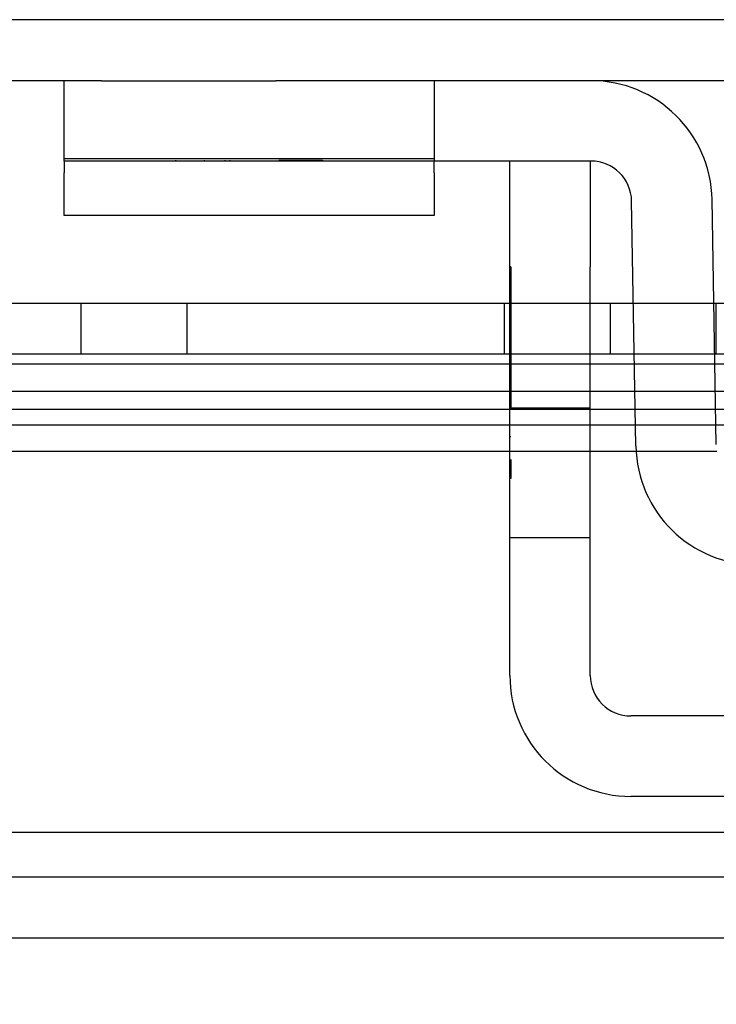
# Model space of a CAD drawing. Header units: inches. Extents: x 1 to 240, y -1 to 159.
# Tile 47 of 77: x 71.647 to 72.469, y 130.086 to 131.249. Entities that reach past the tile are written whole.
import ezdxf
from ezdxf.enums import TextEntityAlignment as Align
from ezdxf.lldxf.tags import DXFTag

# ---------------------------------------------------------------- set-up
doc = ezdxf.new("R2010")
doc.units = ezdxf.units.IN
doc.header["$MEASUREMENT"] = 0
for name, color, linetype in [('COM42667', 7, 'Continuous'), ('COM42780', 7, 'Continuous'), ('COM48601', 7, 'Continuous'), ('COM70220', 7, 'Continuous'), ('COM70726-3', 7, 'Continuous'), ('Default', 7, 'Continuous'), ('PKT99', 7, 'Continuous')]:
    doc.layers.add(name, color=color, linetype=linetype)
doc.styles.add('SEACAD_Times_New_Roman', font='times.ttf')
tags = doc.linetypes.add('HIDDEN2', pattern=[0.1875, 0.125, -0.0625]).pattern_tags.tags
tags[6:7] = [DXFTag(74, 4), DXFTag(75, 0), DXFTag(340, '0'), DXFTag(46, 0.0), DXFTag(50, 0.0), DXFTag(44, 0.0), DXFTag(45, 0.0)]
tags[4:5] = [DXFTag(74, 4), DXFTag(75, 0), DXFTag(340, '0'), DXFTag(46, 0.0), DXFTag(50, 0.0), DXFTag(44, 0.0), DXFTag(45, 0.0)]
doc.dimstyles.new('HAMMOND_(STH_-_240x160)', dxfattribs={"dimtxt": 1, "dimasz": 1.25, "dimexe": 0.5, "dimexo": 0.5, "dimgap": 0.25, "dimtad": 0, "dimtih": 1, "dimtoh": 1, "dimlfac": 0.125, "dimzin": 0, "dimdsep": 46, "dimtxsty": 'SEACAD_Times_New_Roman', "dimblk1": '_SE_FILLED', "dimblk2": '_SE_FILLED', "dimsah": 1, "dimcen": 0.5, "dimadec": 0, "dimazin": 0, "dimtfac": 0.8, "dimtofl": 0, "dimtmove": 0, "dimatfit": 3, "dimfxl": 1, "dimtolj": 1, "dimtzin": 0, "dimarcsym": 0})

# ---------------------------------------------------------------- blocks, each defined once
blk = doc.blocks.new('SE7')
at = {"layer": 'COM42667', "color": 7, "linetype": 'Continuous'}
for p, q in [((72.2255, 130.9571), (72.2255, 131.0821)), ((72.3205, 131.0821), (72.3205, 130.9571)), ((72.2255, 130.4746), (72.2255, 130.9571)), ((72.3205, 130.4746), (72.3205, 130.9571)), ((73.26, 130.4266), (72.3685, 130.4266)), ((73.26, 130.3316), (72.3685, 130.3316))]:
    blk.add_line(p, q, dxfattribs=at)
at = {"layer": 'COM42667', "color": 7, "linetype": 'HIDDEN2'}
for p, q in [((72.2265, 130.9571), (72.2255, 130.9571)), ((72.2265, 130.9571), (72.2265, 130.8973)), ((72.2265, 130.8973), (72.2255, 130.8973)), ((72.2265, 130.8973), (72.2265, 130.869)), ((72.2265, 130.869), (72.2255, 130.869)), ((72.2265, 130.869), (72.2265, 130.7905)), ((72.3205, 130.7901), (72.2255, 130.7901)), ((72.2265, 130.7564), (72.2255, 130.7564)), ((72.2265, 130.7295), (72.2265, 130.7071)), ((72.2265, 130.7071), (72.2255, 130.7071)), ((72.2255, 130.6376), (72.3205, 130.6376))]:
    blk.add_line(p, q, dxfattribs=at)
at = {"layer": 'COM42667', "color": 7, "linetype": 'Continuous'}
for radius in [0.143, 0.048]:
    blk.add_arc((72.3685, 130.4746), radius, 180, 270, dxfattribs=at)
at = {"layer": 'COM42780', "color": 7, "linetype": 'Continuous'}
for p, q in [((71.699, 131.0821), (71.699, 131.1771)), ((71.7432, 131.1771), (71.949, 131.1771)), ((72.3213, 131.1771), (71.949, 131.1771)), ((71.949, 131.0821), (71.699, 131.0821)), ((71.699, 131.0821), (71.699, 131.0681)), ((72.3213, 131.0821), (71.949, 131.0821)), ((72.136, 131.0681), (72.136, 131.0821)), ((71.699, 131.0177), (71.699, 131.0681)), ((72.136, 131.0681), (72.136, 131.0177)), ((72.3743, 130.7456), (72.3693, 131.035)), ((72.4693, 130.7473), (72.4643, 131.0366)), ((72.136, 131.0177), (71.699, 131.0177))]:
    blk.add_line(p, q, dxfattribs=at)
at = {"layer": 'COM42780', "color": 7, "linetype": 'HIDDEN2'}
for p, q in [((72.136, 131.1771), (72.136, 131.0821)), ((72.136, 131.0849), (71.699, 131.0849)), ((71.8308, 131.0831), (71.8308, 131.0821)), ((71.8644, 131.0831), (71.8644, 131.0821)), ((71.8891, 131.0831), (71.8891, 131.0821)), ((71.895, 131.0831), (71.895, 131.0821)), ((71.9526, 131.0831), (72.0042, 131.0831)), ((71.974, 131.0831), (71.974, 131.0821)), ((72.0042, 131.0831), (72.0042, 131.0821))]:
    blk.add_line(p, q, dxfattribs=at)
at = {"layer": 'COM42780', "color": 7, "linetype": 'Continuous'}
for centre, radius, start, end in [((72.3213, 131.0341), 0.143, 1, 90), ((72.3213, 131.0341), 0.048, 1, 90), ((72.5173, 130.7481), 0.143, 181, 270)]:
    blk.add_arc(centre, radius, start, end, dxfattribs=at)
at = {"layer": 'COM48601', "color": 7, "linetype": 'Continuous'}
for p, q in [((72.2255, 130.8421), (59.6647, 130.8421)), ((72.3726, 130.8421), (72.3205, 130.8421)), ((72.6923, 130.8421), (72.4677, 130.8421)), ((59.8444, 130.8105), (72.2255, 130.8105)), ((72.3205, 130.8105), (72.3732, 130.8105)), ((72.4682, 130.8105), (72.6923, 130.8105)), ((59.8444, 130.7396), (72.2255, 130.7396)), ((72.3205, 130.7396), (72.3746, 130.7396))]:
    blk.add_line(p, q, dxfattribs=at)
at = {"layer": 'COM48601', "color": 7, "linetype": 'HIDDEN2'}
for p, q in [((72.3205, 130.8421), (72.2255, 130.8421)), ((72.4677, 130.8421), (72.3726, 130.8421)), ((72.2255, 130.8105), (72.3205, 130.8105)), ((72.3732, 130.8105), (72.4682, 130.8105)), ((85.9018, 130.7701), (59.6647, 130.7701)), ((72.2255, 130.7396), (72.3205, 130.7396)), ((72.3746, 130.7396), (72.4701, 130.7396))]:
    blk.add_line(p, q, dxfattribs=at)
at = {"layer": 'COM70220', "color": 7, "linetype": 'HIDDEN2'}
blk.add_line((86.2833, 130.2891), (59.3453, 130.2891), dxfattribs=at)
at = {"layer": 'COM70726-3', "color": 7, "linetype": 'HIDDEN2'}
for p, q in [((87.6592, 131.2491), (57.9693, 131.2491)), ((86.5275, 130.2361), (59.101, 130.2361)), ((86.5275, 130.1641), (59.101, 130.1641))]:
    blk.add_line(p, q, dxfattribs=at)
at = {"layer": 'COM70726-3', "color": 7, "linetype": 'Continuous'}
for p, q in [((71.7432, 131.1771), (57.9693, 131.1771)), ((73.3073, 131.1771), (72.3213, 131.1771))]:
    blk.add_line(p, q, dxfattribs=at)
at = {"layer": 'PKT99', "color": 7, "linetype": 'HIDDEN2'}
for p, q in [((67.3418, 130.9141), (76.7218, 130.9141)), ((71.7193, 130.8541), (71.7193, 130.9141)), ((71.8443, 130.8541), (71.8443, 130.9141)), ((72.2193, 130.8541), (72.2193, 130.9141)), ((72.3443, 130.8541), (72.3443, 130.9141)), ((72.4693, 130.8541), (72.4693, 130.9141)), ((73.7818, 130.8541), (70.2818, 130.8541)), ((67.4068, 130.7891), (76.6568, 130.7891))]:
    blk.add_line(p, q, dxfattribs=at)
blk = doc.blocks.new('DMBLK2264')
at = {"layer": 'Default', "linetype": 'Continuous'}
for points in [[(60.4574, 126.9976), (60.4574, 127.4142), (59.2074, 127.2059)], [(85.1712, 126.9976), (86.4212, 127.2059), (85.1712, 127.4142)]]:
    blk.add_hatch(color=7, dxfattribs=at).paths.add_polyline_path(points)
at = {"layer": 'Default', "color": 7, "linetype": 'Continuous'}
for p, q in [((59.2074, 129.7741), (59.2074, 126.7059)), ((86.4212, 129.7741), (86.4212, 126.7059)), ((59.2074, 127.2059), (69.2178, 127.2059)), ((76.4107, 127.2059), (86.4212, 127.2059))]:
    blk.add_line(p, q, dxfattribs=at)
at = {"layer": 'Default', "color": 7, "linetype": 'Continuous', "style": 'SEACAD_Times_New_Roman'}
for s, p in [('27.21', (71.1081, 127.7059)), ('DOOR', (70.7171, 126.2059)), ('OPENING', (69.5678, 124.7059))]:
    blk.add_text(s, height=1, dxfattribs=at).set_placement(p, align=Align.TOP_LEFT)
blk = doc.blocks.new('_SE_FILLED')
at = {"color": 0}
blk.add_line((0, 0), (-1, 0), dxfattribs=at)
blk.add_solid([(0, 0), (-1, -0.1665), (-1, 0.1665), (0, 0)], dxfattribs=at)

msp = doc.modelspace()

# ---------------------------------------------------------------- block references
at = {"layer": 'Default'}
msp.add_blockref('SE7', (0, 0), dxfattribs=at)

# ---------------------------------------------------------------- dimensions: what is measured, and where the dimension line sits
at = {"layer": 'Default', "color": 7, "linetype": 'Continuous'}
dim = msp.add_linear_dim(base=(59.2074, 127.2059), p1=(59.2074, 131.1411), p2=(86.4212, 131.1411), angle=0, text='\\A1;<>\\PDOOR\\XOPENING', dimstyle='HAMMOND_(STH_-_240x160)', override={"dimlfac": 1}, dxfattribs=at)
dim.commit()
dim.dimension.update_dxf_attribs({"geometry": 'DMBLK2264', "text_midpoint": (72.8143, 127.2059), "dimtype": 161})

doc.saveas('drawing.dxf')
